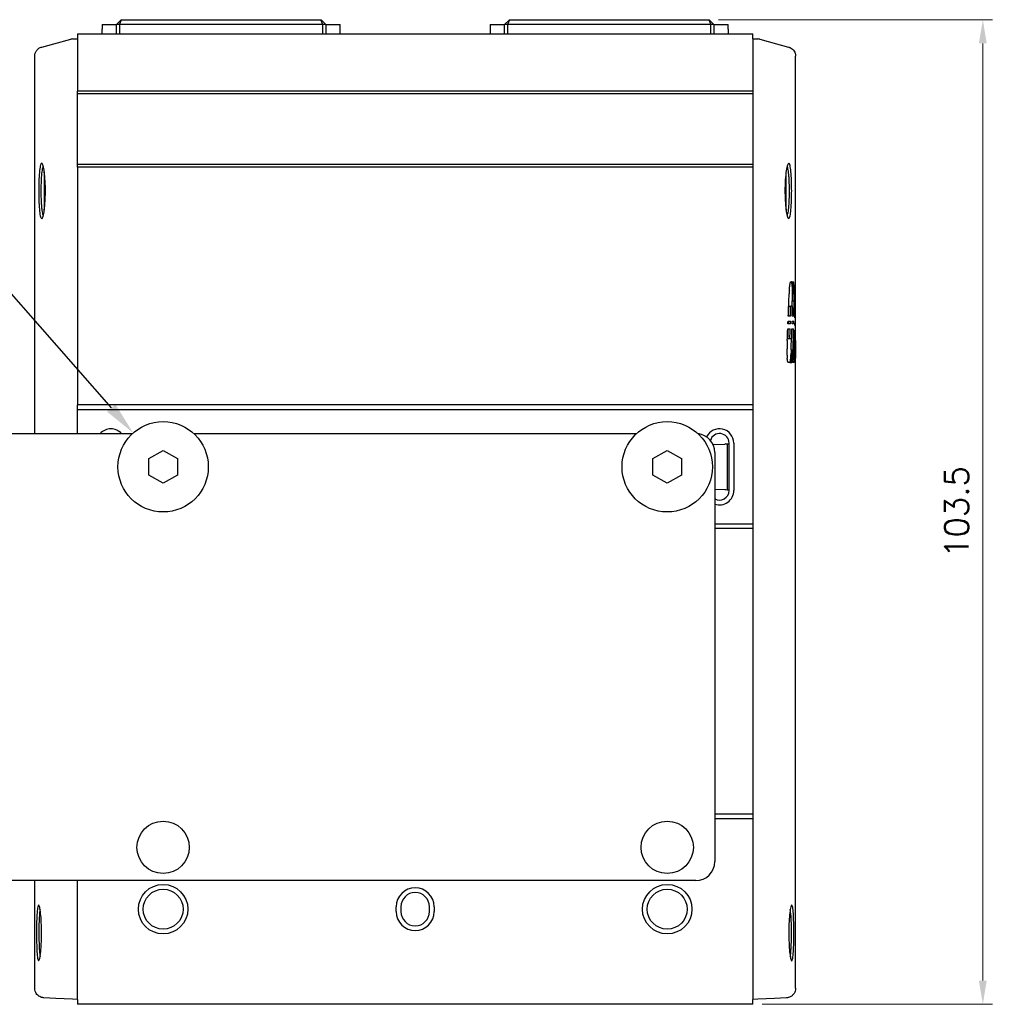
# Model space of a CAD drawing. Header units: millimetres. Extents: x 0 to 7391, y -1386 to 1500.
# Tile 120 of 127: x 7180 to 7282, y 709 to 813. Entities that reach past the tile are written whole.
import ezdxf

# ---------------------------------------------------------------- set-up
doc = ezdxf.new("R2010")
doc.units = ezdxf.units.MM
doc.header["$LTSCALE"] = 0.5
doc.layers.add('AM_5', color=3, linetype='Continuous', lineweight=25)
doc.layers.add('可見 (ISO)', color=7, linetype='Continuous', lineweight=25)
doc.styles.get("Standard").update_dxf_attribs({"font": 'arial.ttf'})
doc.styles.add('尺寸標註', font='romans.shx', dxfattribs={"bigfont": 'CHINESET.SHX'})
doc.dimstyles.new('CNS1$0', dxfattribs={"dimtxt": 2.5, "dimasz": 2.5, "dimexe": 1, "dimexo": 1, "dimgap": 1.5, "dimtad": 1, "dimtoh": 1, "dimdec": 1, "dimdsep": 46, "dimtxsty": '尺寸標註', "dimcen": 0, "dimclrd": 2, "dimclre": 2, "dimclrt": 1, "dimadec": 0, "dimazin": 2, "dimtp": 0.1, "dimtm": 0.1, "dimtfac": 0.71, "dimtdec": 1, "dimtmove": 0, "dimatfit": 0, "dimfxl": 0, "dimlwd": 13, "dimlwe": 13, "dimarcsym": 0})

# ---------------------------------------------------------------- blocks, each defined once
blk = doc.blocks.new('*D974')
at = {"layer": 'AM_5', "color": 2, "linetype": 'ByBlock', "lineweight": 13}
for p, q in [((7253.21, 812.55), (7282, 812.55)), ((7281, 810.05), (7281, 711.55)), ((7257.81, 709.05), (7282, 709.05))]:
    blk.add_line(p, q, dxfattribs=at)
at = {"layer": 'AM_5', "color": 2}
for points in [[(7280.58, 810.05), (7281.41, 810.05), (7281, 812.55)], [(7280.58, 711.55), (7281.41, 711.55), (7281, 709.05)]]:
    blk.add_solid(points, dxfattribs=at)
at = {"layer": 'Defpoints', "color": 0}
for p in [(7252.21, 812.55), (7256.81, 709.05), (7281, 709.05)]:
    blk.add_point(p, dxfattribs=at)
at = {"layer": 'AM_5', "color": 1, "insert": (7278.25, 760.8), "char_height": 2.5, "attachment_point": 5, "rotation": 90, "style": '尺寸標註'}
blk.add_mtext('103.5', dxfattribs=at)
blk = doc.blocks.new('*S932')
at = {"layer": 'AM_5'}
for p, q in [((1144.05, -407.51), (1198.57, -407.51)), ((1198.57, -407.51), (1209.84, -420.33))]:
    blk.add_line(p, q, dxfattribs=at)
at = {"layer": 'AM_5', "linetype": 'Continuous'}
blk.add_trace([(1209.4, -420.72), (1210.28, -419.95), (1212.15, -422.96)], dxfattribs=at)
at = {"layer": 'AM_5', "color": 2, "insert": (1195.07, -405.76), "char_height": 3.5, "attachment_point": 9}
blk.add_mtext('{\\fPMingLiU|b0|i0|c136|p18;半圓頭螺絲 \\Fromans|c0;2-M\\Fromans|c136;5\\Fromans|c0;x\\Fromans|c136;8\\Fromans|c0;L}', dxfattribs=at)

msp = doc.modelspace()

# ---------------------------------------------------------------- linework, layer by layer
at = {"layer": '可見 (ISO)'}
for p, q in [((7189.914, 812.05), (7190.414, 812.55)), ((7190.214, 812.05), (7190.421, 812.55)), ((7190.414, 812.55), (7190.421, 812.55)), ((7190.421, 812.55), (7211.407, 812.55)), ((7211.407, 812.55), (7211.414, 812.55)), ((7211.614, 812.05), (7211.407, 812.55)), ((7211.414, 812.55), (7211.914, 812.05)), ((7231.215, 812.55), (7230.715, 812.05)), ((7231.222, 812.55), (7231.015, 812.05)), ((7231.215, 812.55), (7231.222, 812.55)), ((7231.222, 812.55), (7252.208, 812.55)), ((7252.208, 812.55), (7252.215, 812.55)), ((7252.208, 812.55), (7252.415, 812.05)), ((7252.715, 812.05), (7252.215, 812.55)), ((7188.414, 812.05), (7189.914, 812.05)), ((7188.414, 812.05), (7188.414, 811.55)), ((7188.414, 811.05), (7188.414, 811.55)), ((7189.914, 811.05), (7189.914, 812.05)), ((7190.214, 812.05), (7189.914, 812.05)), ((7211.614, 812.05), (7190.214, 812.05)), ((7190.214, 812.05), (7190.214, 811.05)), ((7211.614, 811.05), (7211.614, 812.05)), ((7211.914, 812.05), (7211.614, 812.05)), ((7211.914, 812.05), (7211.914, 811.05)), ((7211.914, 812.05), (7213.414, 812.05)), ((7213.414, 811.55), (7213.414, 812.05)), ((7213.414, 811.05), (7213.414, 811.55)), ((7229.215, 812.05), (7230.715, 812.05)), ((7229.215, 812.05), (7229.215, 811.55)), ((7229.215, 811.55), (7229.215, 811.05)), ((7230.715, 811.05), (7230.715, 812.05)), ((7231.015, 812.05), (7230.715, 812.05)), ((7252.415, 812.05), (7231.015, 812.05)), ((7231.015, 812.05), (7231.015, 811.05)), ((7252.415, 811.05), (7252.415, 812.05)), ((7252.715, 812.05), (7252.415, 812.05)), ((7252.715, 812.05), (7252.715, 811.05)), ((7252.715, 812.05), (7254.215, 812.05)), ((7254.215, 811.55), (7254.215, 812.05)), ((7254.215, 811.55), (7254.215, 811.05)), ((7183.317, 810.014), (7185.092, 810.49)), ((7185.298, 810.523), (7185.815, 810.55)), ((7185.815, 811.05), (7185.815, 810.55)), ((7185.815, 811.05), (7256.815, 811.05)), ((7185.815, 810.55), (7185.815, 805.05)), ((7256.815, 810.55), (7256.815, 811.05)), ((7256.815, 810.55), (7256.815, 805.05)), ((7256.815, 810.55), (7257.331, 810.523)), ((7257.538, 810.49), (7259.313, 810.014)), ((7182.056, 809.677), (7183.317, 810.014)), ((7259.313, 810.014), (7260.574, 809.677)), ((7181.315, 769.05), (7181.315, 808.711)), ((7261.315, 779.738), (7261.315, 808.711)), ((7185.815, 804.75), (7185.815, 805.05)), ((7256.815, 805.05), (7185.815, 805.05)), ((7185.815, 797.35), (7185.815, 804.75)), ((7256.815, 804.75), (7185.815, 804.75)), ((7256.815, 805.05), (7256.815, 804.75)), ((7256.815, 804.75), (7256.815, 797.35)), ((7185.815, 797.05), (7185.815, 797.35)), ((7185.815, 797.35), (7256.815, 797.35)), ((7185.815, 797.05), (7185.815, 772.05)), ((7256.815, 797.05), (7185.815, 797.05)), ((7256.815, 797.35), (7256.815, 797.05)), ((7256.815, 797.05), (7256.815, 772.05)), ((7182.315, 796.568), (7182.315, 792.531)), ((7260.315, 792.531), (7260.315, 796.568)), ((7260.798, 784.999), (7261.095, 784.999)), ((7260.899, 784.997), (7261.1, 784.997)), ((7260.904, 784.989), (7261.105, 784.989)), ((7260.909, 784.976), (7261.11, 784.976)), ((7260.914, 784.958), (7261.114, 784.958)), ((7260.919, 784.934), (7261.119, 784.934)), ((7260.923, 784.904), (7261.124, 784.904)), ((7260.928, 784.869), (7261.128, 784.869)), ((7260.932, 784.829), (7261.132, 784.829)), ((7260.936, 784.786), (7261.136, 784.786)), ((7260.939, 784.738), (7261.14, 784.738)), ((7260.942, 784.687), (7261.143, 784.687)), ((7260.946, 784.633), (7261.146, 784.633)), ((7260.948, 784.574), (7261.149, 784.574)), ((7261.285, 784.936), (7261.314, 784.936)), ((7260.64, 783.824), (7260.636, 783.749)), ((7260.644, 783.9), (7260.64, 783.824)), ((7260.648, 783.974), (7260.644, 783.9)), ((7260.653, 784.048), (7260.648, 783.974)), ((7260.658, 784.12), (7260.653, 784.048)), ((7260.951, 784.511), (7261.151, 784.511)), ((7260.951, 784.511), (7260.953, 784.444)), ((7260.953, 784.444), (7261.154, 784.444)), ((7260.953, 784.444), (7260.955, 784.375)), ((7260.955, 784.375), (7261.156, 784.375)), ((7260.955, 784.375), (7260.957, 784.302)), ((7260.957, 784.302), (7261.157, 784.302)), ((7260.957, 784.302), (7260.958, 784.228)), ((7260.958, 784.228), (7261.159, 784.228)), ((7260.958, 784.228), (7260.96, 784.152)), ((7260.96, 783.519), (7260.959, 783.487)), ((7260.96, 784.152), (7261.16, 784.152)), ((7260.96, 784.152), (7260.96, 784.076)), ((7260.96, 784.076), (7261.161, 784.076)), ((7260.96, 784.076), (7260.961, 784)), ((7260.961, 783.742), (7260.96, 783.71)), ((7260.96, 783.71), (7260.96, 783.678)), ((7260.96, 783.678), (7260.96, 783.647)), ((7260.96, 783.647), (7260.96, 783.615)), ((7260.96, 783.615), (7260.96, 783.583)), ((7260.96, 783.583), (7260.96, 783.551)), ((7260.96, 783.551), (7260.96, 783.519)), ((7260.961, 784), (7261.161, 784)), ((7260.961, 784), (7260.961, 783.925)), ((7260.961, 783.925), (7261.161, 783.925)), ((7260.961, 783.925), (7260.961, 783.85)), ((7260.961, 783.85), (7261.161, 783.85)), ((7260.961, 783.85), (7260.961, 783.774)), ((7260.961, 783.774), (7261.161, 783.774)), ((7260.961, 783.774), (7260.961, 783.742)), ((7261.154, 784.444), (7261.151, 784.511)), ((7261.156, 784.375), (7261.154, 784.444)), ((7261.157, 784.302), (7261.156, 784.375)), ((7261.159, 784.228), (7261.157, 784.302)), ((7261.16, 784.152), (7261.159, 784.228)), ((7261.161, 784.076), (7261.16, 784.152)), ((7261.16, 783.647), (7261.161, 783.678)), ((7261.16, 783.615), (7261.16, 783.647)), ((7261.16, 783.583), (7261.16, 783.615)), ((7261.16, 783.551), (7261.16, 783.583)), ((7261.16, 783.519), (7261.16, 783.551)), ((7261.16, 783.487), (7261.16, 783.519)), ((7261.161, 784), (7261.161, 784.076)), ((7261.161, 783.925), (7261.161, 784)), ((7261.161, 783.85), (7261.161, 783.925)), ((7261.161, 783.774), (7261.161, 783.85)), ((7261.161, 783.742), (7261.161, 783.774)), ((7261.161, 783.71), (7261.161, 783.742)), ((7261.161, 783.678), (7261.161, 783.71)), ((7260.957, 783.101), (7260.956, 783.069)), ((7260.956, 783.069), (7260.956, 783.036)), ((7260.956, 783.036), (7260.956, 783.004)), ((7260.956, 783.004), (7261.156, 783.004)), ((7260.958, 783.23), (7260.957, 783.198)), ((7260.957, 783.198), (7260.957, 783.165)), ((7260.957, 783.165), (7260.957, 783.133)), ((7260.957, 783.133), (7260.957, 783.101)), ((7260.959, 783.359), (7260.958, 783.326)), ((7260.958, 783.326), (7260.958, 783.294)), ((7260.958, 783.294), (7260.958, 783.262)), ((7260.958, 783.262), (7260.958, 783.23)), ((7260.959, 783.487), (7260.959, 783.455)), ((7260.959, 783.455), (7260.959, 783.423)), ((7260.959, 783.423), (7260.959, 783.391)), ((7260.959, 783.391), (7260.959, 783.359)), ((7261.156, 783.036), (7261.157, 783.069)), ((7261.156, 783.004), (7261.156, 783.036)), ((7261.157, 783.165), (7261.158, 783.198)), ((7261.157, 783.133), (7261.157, 783.165)), ((7261.157, 783.101), (7261.157, 783.133)), ((7261.157, 783.069), (7261.157, 783.101)), ((7261.158, 783.294), (7261.159, 783.326)), ((7261.158, 783.262), (7261.158, 783.294)), ((7261.158, 783.23), (7261.158, 783.262)), ((7261.158, 783.198), (7261.158, 783.23)), ((7261.159, 783.455), (7261.16, 783.487)), ((7261.159, 783.423), (7261.159, 783.455)), ((7261.159, 783.391), (7261.159, 783.423)), ((7261.159, 783.359), (7261.159, 783.391)), ((7261.159, 783.326), (7261.159, 783.359)), ((7260.625, 782.422), (7260.826, 782.422)), ((7260.995, 782.422), (7260.826, 782.422)), ((7260.761, 780.581), (7260.507, 780.581)), ((7260.518, 780.846), (7260.77, 780.846)), ((7260.791, 781.383), (7260.544, 781.383)), ((7261.109, 780.581), (7260.945, 780.581)), ((7260.953, 780.846), (7261.114, 780.846)), ((7261.125, 781.383), (7260.967, 781.383)), ((7261.304, 780.419), (7261.221, 780.419)), ((7261.231, 780.684), (7261.303, 780.684)), ((7261.302, 781.221), (7261.249, 781.221)), ((7260.486, 780.07), (7260.747, 780.07)), ((7260.931, 780.07), (7261.1, 780.07)), ((7261.203, 779.908), (7261.305, 779.908)), ((7260.418, 778.347), (7260.417, 778.305)), ((7260.42, 778.39), (7260.418, 778.347)), ((7260.421, 778.432), (7260.42, 778.39)), ((7260.422, 778.475), (7260.421, 778.432)), ((7260.423, 778.517), (7260.422, 778.475)), ((7260.424, 778.56), (7260.423, 778.517)), ((7260.426, 778.603), (7260.424, 778.56)), ((7260.427, 778.645), (7260.426, 778.603)), ((7260.428, 778.688), (7260.427, 778.645)), ((7260.43, 778.73), (7260.428, 778.688)), ((7260.431, 778.773), (7260.43, 778.73)), ((7260.433, 778.815), (7260.431, 778.773)), ((7260.509, 779.022), (7260.71, 779.022)), ((7260.71, 779.022), (7260.901, 779.022)), ((7261.16, 778.908), (7261.259, 778.908)), ((7261.314, 778.815), (7261.314, 778.773)), ((7261.314, 778.773), (7261.314, 778.73)), ((7261.314, 778.73), (7261.314, 778.688)), ((7261.314, 778.688), (7261.314, 778.645)), ((7261.314, 778.645), (7261.314, 778.603)), ((7261.314, 778.603), (7261.314, 778.56)), ((7261.314, 778.56), (7261.314, 778.517)), ((7261.314, 778.517), (7261.314, 778.475)), ((7261.314, 778.475), (7261.314, 778.432)), ((7261.314, 778.432), (7261.314, 778.39)), ((7261.314, 778.39), (7261.314, 778.347)), ((7261.314, 778.347), (7261.314, 778.305)), ((7260.406, 777.722), (7260.405, 777.647)), ((7260.405, 777.647), (7260.405, 777.572)), ((7260.405, 777.572), (7260.406, 777.496)), ((7260.407, 777.798), (7260.406, 777.722)), ((7260.406, 777.496), (7260.407, 777.419)), ((7260.408, 777.84), (7260.407, 777.798)), ((7260.407, 777.419), (7260.409, 777.342)), ((7260.409, 777.882), (7260.408, 777.84)), ((7260.41, 777.966), (7260.409, 777.924)), ((7260.409, 777.924), (7260.409, 777.882)), ((7260.409, 777.342), (7260.412, 777.267)), ((7260.411, 778.008), (7260.41, 777.966)), ((7260.412, 778.051), (7260.411, 778.008)), ((7260.413, 778.093), (7260.412, 778.051)), ((7260.414, 778.178), (7260.413, 778.135)), ((7260.413, 778.135), (7260.413, 778.093)), ((7260.415, 778.22), (7260.414, 778.178)), ((7260.416, 778.262), (7260.415, 778.22)), ((7260.417, 778.305), (7260.416, 778.262)), ((7260.831, 777.348), (7261.032, 777.348)), ((7260.835, 777.425), (7261.036, 777.425)), ((7260.842, 777.587), (7260.839, 777.505)), ((7260.839, 777.505), (7261.039, 777.505)), ((7260.845, 777.67), (7260.842, 777.587)), ((7260.842, 777.587), (7261.043, 777.587)), ((7260.848, 777.754), (7260.845, 777.67)), ((7260.845, 777.67), (7261.045, 777.67)), ((7260.85, 777.838), (7260.848, 777.754)), ((7260.848, 777.754), (7261.048, 777.754)), ((7260.85, 777.838), (7261.05, 777.838)), ((7261.039, 777.505), (7261.043, 777.587)), ((7261.043, 777.587), (7261.045, 777.67)), ((7261.045, 777.67), (7261.048, 777.754)), ((7261.048, 777.754), (7261.05, 777.838)), ((7261.314, 778.305), (7261.314, 778.262)), ((7261.314, 778.262), (7261.314, 778.22)), ((7261.314, 778.22), (7261.314, 778.178)), ((7261.314, 778.178), (7261.314, 778.135)), ((7261.314, 778.135), (7261.314, 778.093)), ((7261.314, 778.093), (7261.314, 778.051)), ((7261.314, 778.051), (7261.314, 778.008)), ((7261.314, 778.008), (7261.314, 777.966)), ((7261.314, 777.966), (7261.314, 777.924)), ((7261.314, 777.924), (7261.314, 777.882)), ((7261.314, 777.882), (7261.314, 777.84)), ((7261.314, 777.84), (7261.314, 777.798)), ((7261.314, 777.798), (7261.314, 777.722)), ((7261.314, 777.722), (7261.314, 777.647)), ((7261.314, 777.647), (7261.314, 777.572)), ((7261.314, 777.572), (7261.314, 777.496)), ((7261.314, 777.496), (7261.314, 777.419)), ((7261.314, 777.419), (7261.314, 777.343)), ((7261.314, 777.343), (7261.314, 777.267)), ((7260.412, 777.267), (7260.416, 777.193)), ((7260.416, 777.193), (7260.42, 777.121)), ((7260.42, 777.121), (7260.425, 777.052)), ((7260.425, 777.052), (7260.431, 776.987)), ((7260.918, 776.517), (7260.54, 776.517)), ((7260.726, 776.531), (7260.927, 776.531)), ((7260.734, 776.549), (7260.935, 776.549)), ((7260.742, 776.572), (7260.942, 776.572)), ((7260.749, 776.598), (7260.95, 776.598)), ((7260.757, 776.629), (7260.957, 776.629)), ((7260.764, 776.663), (7260.965, 776.663)), ((7260.771, 776.7), (7260.971, 776.7)), ((7260.777, 776.74), (7260.978, 776.74)), ((7260.784, 776.784), (7260.984, 776.784)), ((7260.79, 776.832), (7260.991, 776.832)), ((7260.796, 776.885), (7260.997, 776.885)), ((7260.802, 776.941), (7261.002, 776.941)), ((7260.807, 777), (7261.008, 777)), ((7260.813, 777.063), (7261.013, 777.063)), ((7260.818, 777.13), (7261.018, 777.13)), ((7260.823, 777.2), (7261.023, 777.2)), ((7260.827, 777.272), (7261.028, 777.272)), ((7261.178, 776.517), (7261.031, 776.517)), ((7261.312, 776.517), (7261.27, 776.517)), ((7261.314, 777.267), (7261.314, 777.193)), ((7261.314, 777.193), (7261.314, 777.121)), ((7261.314, 777.121), (7261.314, 777.053)), ((7261.314, 777.053), (7261.314, 776.987)), ((7261.315, 710.735), (7261.315, 776.688)), ((7185.815, 771.55), (7185.815, 772.05)), ((7256.815, 772.05), (7185.815, 772.05)), ((7185.815, 769.05), (7185.815, 771.55)), ((7256.815, 771.55), (7185.815, 771.55)), ((7256.815, 772.05), (7256.815, 771.55)), ((7256.815, 771.55), (7256.815, 759.55)), ((7174.815, 769.05), (7191.603, 769.05)), ((7198.026, 769.05), (7244.603, 769.05)), ((7254.315, 763.05), (7254.315, 768.05)), ((7254.815, 768.05), (7254.815, 763.05)), ((7193.315, 766.416), (7194.815, 767.282)), ((7194.815, 767.282), (7196.315, 766.416)), ((7246.315, 766.416), (7247.815, 767.282)), ((7247.815, 767.282), (7249.315, 766.416)), ((7252.686, 767.906), (7252.623, 767.903)), ((7252.686, 767.906), (7253.859, 767.947)), ((7252.815, 767.05), (7252.815, 724.05)), ((7253.988, 767.951), (7253.859, 767.947)), ((7253.988, 767.951), (7254.115, 767.956)), ((7254.115, 767.956), (7254.315, 767.963)), ((7254.115, 767.956), (7254.115, 763.144)), ((7193.315, 764.684), (7193.315, 766.416)), ((7196.315, 766.416), (7196.315, 764.684)), ((7246.315, 764.684), (7246.315, 766.416)), ((7249.315, 766.416), (7249.315, 764.684)), ((7194.815, 763.818), (7193.315, 764.684)), ((7196.315, 764.684), (7194.815, 763.818)), ((7247.815, 763.818), (7246.315, 764.684)), ((7249.315, 764.684), (7247.815, 763.818)), ((7252.815, 763.189), (7253.859, 763.153)), ((7253.859, 763.153), (7253.988, 763.149)), ((7253.988, 763.149), (7254.115, 763.144)), ((7254.115, 763.144), (7254.315, 763.137)), ((7252.815, 759.55), (7256.815, 759.55)), ((7256.815, 759.05), (7252.815, 759.05)), ((7256.815, 759.55), (7256.815, 759.05)), ((7256.815, 759.05), (7256.815, 729.05)), ((7256.815, 729.05), (7252.815, 729.05)), ((7256.815, 729.05), (7256.815, 728.55)), ((7256.815, 728.55), (7252.815, 728.55)), ((7256.815, 728.55), (7256.815, 709.55)), ((7250.815, 722.05), (7174.815, 722.05)), ((7181.315, 710.735), (7181.315, 722.05)), ((7185.815, 709.55), (7185.815, 722.05)), ((7219.315, 718.8), (7219.315, 719.3)), ((7219.815, 719.3), (7219.815, 718.8)), ((7222.815, 718.8), (7222.815, 719.3)), ((7223.315, 719.3), (7223.315, 718.8)), ((7183.523, 709.67), (7182.262, 709.736)), ((7185.298, 709.577), (7183.523, 709.67)), ((7185.815, 709.55), (7185.298, 709.577)), ((7185.815, 709.55), (7185.815, 709.05)), ((7256.815, 709.05), (7185.815, 709.05)), ((7257.331, 709.577), (7256.815, 709.55)), ((7256.815, 709.05), (7256.815, 709.55)), ((7259.106, 709.67), (7257.331, 709.577)), ((7260.367, 709.736), (7259.106, 709.67))]:
    msp.add_line(p, q, dxfattribs=at)
for centre, radius in [((7194.815, 765.55), 4.75), ((7247.815, 765.55), 4.75), ((7194.815, 725.55), 2.75), ((7247.815, 725.55), 2.75), ((7194.815, 719.05), 2.6), ((7247.815, 719.05), 2.6), ((7194.815, 719.05), 2.1), ((7247.815, 719.05), 2.1)]:
    msp.add_circle(centre, radius, dxfattribs=at)
for centre, radius, start, end in [((7185.35, 809.524), 1, 93, 105), ((7257.279, 809.524), 1, 75, 87), ((7189.315, 768.05), 1.5, 41.81031, 138.18969), ((7250.815, 767.05), 2, 0, 83.53755), ((7253.315, 768.05), 1.5, 0, 154.71408), ((7253.315, 768.05), 1, 0, 163.91271), ((7253.315, 763.05), 1.5, 250.52878, 0), ((7253.315, 763.05), 1, 240, 0), ((7250.815, 724.05), 2, 270, 0), ((7221.315, 719.3), 2, 0, 180), ((7221.315, 719.3), 1.5, 0, 180), ((7221.315, 718.8), 2, 180, 0), ((7221.315, 718.8), 1.5, 180, 0)]:
    msp.add_arc(centre, radius, start, end, dxfattribs=at)
for centre, major_axis, ratio, start_param, end_param in [((7161.315, 794.249), (100, 0), 0.8759416, 6.1718032, 6.1724517), ((7161.315, 793.448), (100, 0), 0.8034697, 6.1724517, 6.1731214), ((7161.315, 792.716), (100, 0), 0.7367676, 6.1731214, 6.1738096), ((7161.315, 792.037), (100, 0), 0.6746296, 6.1738096, 6.1745137), ((7161.315, 791.402), (100, 0), 0.616038, 6.1745137, 6.175231), ((7161.315, 790.8), (100, 0), 0.5601598, 6.175231, 6.1759587), ((7161.315, 790.223), (100, 0), 0.5062657, 6.1759587, 6.1766941), ((7161.315, 789.667), (100, 0), 0.4539127, 6.1766941, 6.1774374), ((7161.315, 789.146), (100, 0), 0.4045495, 6.1774374, 6.1782017), ((7161.315, 788.649), (100, 0), 0.3571849, 6.1782017, 6.1789871), ((7161.315, 788.169), (100, 0), 0.3109941, 6.1789871, 6.1797912), ((7161.315, 787.699), (100, 0), 0.2654822, 6.1797912, 6.1806115), ((7161.315, 787.236), (100, 0), 0.2202013, 6.1806115, 6.1814454), ((7161.315, 784.8), (-99.8, 0), 0.030003, 3.2073211, 3.2080737), ((7161.315, 784.338), (-99.8, 0), 0.1004939, 3.2065577, 3.2073211), ((7161.315, 783.88), (-99.8, 0), 0.1711298, 3.2057908, 3.2065577), ((7161.315, 783.414), (-99.8, 0), 0.2439685, 3.205028, 3.2057908), ((7161.315, 782.925), (-99.8, 0), 0.3212097, 3.2042766, 3.205028), ((7161.315, 782.4), (-99.8, 0), 0.4052291, 3.203544, 3.2042766), ((7161.315, 781.848), (-99.8, 0), 0.4946223, 3.2028365, 3.203544), ((7161.315, 781.282), (-99.8, 0), 0.5872111, 3.2021592, 3.2028365), ((7161.315, 780.689), (-99.8, 0), 0.6853555, 3.2015171, 3.2021592), ((7161.315, 780.049), (-99.8, 0), 0.7925347, 3.2009154, 3.2015171), ((7161.315, 779.332), (-99.8, 0), 0.9136025, 3.200359, 3.2009154), ((7161.315, 778.505), (0, -105.259), 0.9481374, 1.6290452, 1.6295626), ((7161.315, 777.572), (0, -121.288), 0.8228344, 1.6285581, 1.6290452), ((7161.315, 776.489), (0, -140.046), 0.7126234, 1.6281068, 1.6285581), ((7161.315, 784.8), (100, 0), 0.030003, 0.0655968, 0.0663479), ((7161.315, 784.338), (100, 0), 0.1004939, 0.0648349, 0.0655968), ((7161.315, 783.88), (100, 0), 0.1711298, 0.0640696, 0.0648349), ((7161.315, 783.414), (100, 0), 0.2439685, 0.0633083, 0.0640696), ((7161.315, 782.925), (100, 0), 0.3212097, 0.0625584, 0.0633083), ((7161.315, 782.4), (100, 0), 0.4052291, 0.0618272, 0.0625584), ((7161.315, 781.848), (100, 0), 0.4946223, 0.0611212, 0.0618272), ((7161.315, 781.282), (100, 0), 0.5872111, 0.0604452, 0.0611212), ((7161.315, 780.689), (100, 0), 0.6853555, 0.0598045, 0.0604452), ((7161.315, 780.049), (100, 0), 0.7925347, 0.0592039, 0.0598045), ((7161.315, 779.332), (100, 0), 0.9136025, 0.0586486, 0.0592039), ((7161.315, 778.505), (0, -105.47), 0.9481374, 1.6289285, 1.629445), ((7161.315, 777.572), (0, -121.531), 0.8228344, 1.6284424, 1.6289285), ((7161.315, 776.489), (0, -140.327), 0.7126234, 1.6279921, 1.6284424), ((6196.439, 792.471), (1064.876, 0), 0.9519505, 6.2720871, 6.2757517), ((6195.264, 786.239), (1066.051, 0), 0.9519505, 6.2782405, 6.2819009), ((6215.944, 819.415), (1045.363, 0), 0.9519505, 6.2449585, 6.2473368), ((7161.315, 801.234), (0, 149.539), 0.6687199, 4.5976906, 4.5981676), ((7161.315, 799.77), (0, 136.692), 0.7315694, 4.5981676, 4.5986761), ((7161.315, 798.449), (0, 125.048), 0.799691, 4.5986761, 4.5992154), ((7161.315, 797.242), (0, 114.362), 0.8744187, 4.5992154, 4.5997845), ((7161.315, 796.132), (0, 104.479), 0.9571316, 4.5997845, 4.6003824), ((7161.315, 795.136), (100, 0), 0.9557467, 6.1711787, 6.1718032), ((6202.076, 800.452), (1059.038, 0), 0.9519506, 6.2653005, 6.2658779), ((6200.134, 800.452), (1061.181, 0), 0.9519506, 6.2643081, 6.2659126), ((6228.555, 812.574), (1032.556, 0), 0.9511431, 6.2514214, 6.2524795), ((6226.629, 812.575), (1034.683, 0), 0.9511431, 6.2514855, 6.2525415), ((6221.754, 806.889), (1039.559, 0), 0.9511431, 6.2573877, 6.2584384), ((7161.315, 819.655), (0, 308.062), 0.3246097, 4.5852085, 4.5860765), ((7161.315, 812.954), (0, 307.446), 0.3246097, 4.6068979, 4.6077655), ((7161.315, 812.954), (0, 308.062), 0.3246097, 4.6071096, 4.6079755), ((7161.315, 807.04), (0, 308.062), 0.3246097, 4.6263942, 4.6272585), ((7161.315, 800.339), (0, 308.062), 0.3246097, 4.6482091, 4.6490719), ((7161.355, 785.662), (0.005, 121.403), 0.8233715, 4.66922, 4.671407), ((7161.315, 773.306), (0, -485.709), 0.2058846, 1.5854411, 1.5859873), ((6219.688, 819.386), (1041.617, 0), 0.9519506, 6.2422578, 6.2435246), ((6213.965, 812.797), (1047.145, 0), 0.9519505, 6.2492968, 6.250349), ((6211.999, 812.798), (1049.311, 0), 0.9519505, 6.2493653, 6.2504154), ((6206.624, 807.084), (1054.689, 0), 0.9519505, 6.255232, 6.2562766), ((7016.002, 785.61), (245.313, 0), 0.7705411, 6.2350647, 6.2530172), ((6202.015, 800.333), (1059.299, 0), 0.9519505, 6.2608761, 6.2630904), ((4300.2, 772.578), (2961.115, 0), 0.9829723, 0.0013534, 0.0025184), ((6195.107, 779.738), (1066.208, 0), 0.9519505, 6.282276, 6.2831853), ((6203.962, 800.332), (1057.152, 0), 0.9519505, 6.2608312, 6.262008), ((6998.244, 783.188), (263.071, 0), 0.7877367, 6.2509912, 6.2625341), ((2863.606, 756.943), (4397.709, 0), 0.988582, 0.0045025, 0.0050525), ((7161.315, 787.572), (0, 135.739), 0.735236, 4.6364356, 4.6369929), ((7161.315, 788.654), (0, 150.103), 0.6648789, 4.6369929, 4.6375128), ((7161.315, 789.868), (0, 166.337), 0.5999879, 4.6375128, 4.6379942), ((7161.315, 787.572), (0, 136.011), 0.735236, 4.6365878, 4.637144), ((7161.315, 788.654), (0, 150.403), 0.6648789, 4.637144, 4.6376629), ((7161.315, 789.868), (0, 166.67), 0.5999879, 4.6376629, 4.6381433), ((7161.315, 759.027), (0, -135.367), 0.7387328, 1.7034034, 1.7038615), ((7161.315, 761.436), (0, -117.153), 0.853584, 1.7029123, 1.7034034), ((7161.315, 763.508), (0, -101.419), 0.9860113, 1.7023803, 1.7029123), ((7161.315, 765.253), (-100, 0), 0.8811877, 3.2725975, 3.2731766), ((7161.315, 766.773), (-100, 0), 0.764877, 3.2719761, 3.2725975), ((7161.315, 768.142), (-100, 0), 0.6595766, 3.2713173, 3.2719761), ((7161.315, 769.414), (-100, 0), 0.5612569, 3.270626, 3.2713173), ((7161.315, 770.623), (-100, 0), 0.4672574, 3.2699068, 3.270626), ((7161.315, 771.743), (-100, 0), 0.379752, 3.2691662, 3.2699068), ((7161.315, 772.758), (-100, 0), 0.3000014, 3.2684114, 3.2691662), ((7161.315, 773.701), (-100, 0), 0.2253998, 3.2676499, 3.2684114), ((7161.315, 774.604), (-100, 0), 0.1536105, 3.2668893, 3.2676499), ((7161.315, 775.492), (-100, 0), 0.0825105, 3.2661369, 3.2668893), ((7161.512, 777.856), (99.603, 0.003), 0.1509641, 6.1938389, 6.194771), ((7160.898, 778.301), (100.217, -0.008), 0.1997984, 6.1950614, 6.195981), ((7161.808, 778.711), (99.307, 0.011), 0.2499206, 6.1955389, 6.1964498), ((7161.315, 779.146), (99.8, 0), 0.2986217, 6.1966925, 6.1975849), ((7161.315, 779.574), (99.8, 0), 0.348697, 6.1975849, 6.1984581), ((7161.315, 780.008), (99.8, 0), 0.4001674, 6.1984581, 6.1993088), ((7161.315, 780.456), (99.8, 0), 0.453743, 6.1993088, 6.2001337), ((7161.315, 780.924), (99.8, 0), 0.5102581, 6.2001337, 6.2009297), ((7161.315, 781.419), (99.8, 0), 0.570592, 6.2009297, 6.2017052), ((7161.315, 781.929), (99.8, 0), 0.6333543, 6.2017052, 6.2024698), ((7161.315, 782.456), (99.8, 0), 0.6988974, 6.2024698, 6.20322), ((7161.315, 783.009), (99.8, 0), 0.7682886, 6.20322, 6.2039525), ((7161.315, 783.598), (99.8, 0), 0.8427762, 6.2039525, 6.204664), ((7161.315, 784.233), (99.8, 0), 0.9239722, 6.204664, 6.2053511), ((7161.315, 784.931), (0, 101.18), 0.9863593, 4.6345547, 4.635214), ((7161.315, 785.709), (0, 111.273), 0.8968921, 4.635214, 4.635842), ((7161.315, 786.591), (0, 122.81), 0.8126402, 4.635842, 4.6364356), ((7162.161, 777.847), (-99.154, -0.012), 0.1514513, 3.052121, 3.0530543), ((7161.961, 778.282), (-99.353, -0.012), 0.2008538, 3.053137, 3.0540596), ((7162.408, 778.698), (-98.907, -0.025), 0.2506678, 3.0538226, 3.0547344), ((7161.315, 779.146), (-100, 0), 0.2986217, 3.0552732, 3.0561639), ((7161.315, 779.574), (-100, 0), 0.348697, 3.0561639, 3.0570353), ((7161.315, 780.008), (-100, 0), 0.4001674, 3.0570353, 3.0578842), ((7161.315, 780.456), (-100, 0), 0.453743, 3.0578842, 3.0587075), ((7161.315, 780.924), (-100, 0), 0.5102581, 3.0587075, 3.059502), ((7161.315, 781.419), (-100, 0), 0.570592, 3.059502, 3.0602759), ((7161.315, 781.929), (-100, 0), 0.6333543, 3.0602759, 3.0610389), ((7161.315, 782.456), (-100, 0), 0.6988974, 3.0610389, 3.0617876), ((7161.315, 783.009), (-100, 0), 0.7682886, 3.0617876, 3.0625187), ((7161.315, 783.598), (-100, 0), 0.8427762, 3.0625187, 3.0632287), ((7161.315, 784.233), (-100, 0), 0.9239722, 3.0632287, 3.0639144), ((7161.315, 784.931), (0, 101.383), 0.9863593, 4.6347107, 4.6353686), ((7161.315, 785.709), (0, 111.496), 0.8968921, 4.6353686, 4.6359954), ((7161.315, 786.591), (0, 123.056), 0.8126402, 4.6359954, 4.6365878), ((7161.315, 776.566), (0, -135.484), 0.7380927, 1.5734517, 1.5739053), ((7161.315, 776.614), (0, -117.267), 0.8527512, 1.5729654, 1.5734517), ((7161.315, 776.649), (0, -101.525), 0.9849801, 1.5724386, 1.5729654), ((7161.315, 776.67), (-100, 0), 0.8821045, 3.1426613, 3.1432349), ((7161.315, 776.683), (-100, 0), 0.765729, 3.1420455, 3.1426613), ((7161.315, 776.688), (-100, 0), 0.6603261, 3.1415927, 3.1420455)]:
    msp.add_ellipse(centre, major_axis=major_axis, ratio=ratio, start_param=start_param, end_param=end_param, dxfattribs=at)
for points, knots in [([(7181.315, 808.711), (7181.315, 808.819), (7181.333, 808.928), (7181.402, 809.133), (7181.454, 809.231), (7181.585, 809.403), (7181.666, 809.48), (7181.801, 809.57), (7181.849, 809.597), (7181.949, 809.643), (7182.002, 809.662), (7182.056, 809.677)], [0, 0, 0, 0, 0.03235616, 0.03235616, 0.06486691, 0.06486691, 0.09737208, 0.09737208, 0.11367126, 0.11367126, 0.13042936, 0.13042936, 0.13042936, 0.13042936]), ([(7260.574, 809.677), (7260.611, 809.666), (7260.649, 809.654), (7260.721, 809.625), (7260.756, 809.609), (7260.864, 809.551), (7260.933, 809.501), (7261.056, 809.387), (7261.111, 809.321), (7261.202, 809.18), (7261.239, 809.103), (7261.298, 808.923), (7261.315, 808.816), (7261.315, 808.711)], [0, 0, 0, 0, 0.01175083, 0.01175083, 0.02334063, 0.02334063, 0.04853344, 0.04853344, 0.07372625, 0.07372625, 0.09891906, 0.09891906, 0.13055173, 0.13055173, 0.13055173, 0.13055173]), ([(7181.731, 794.857), (7181.733, 795.083), (7181.738, 795.306), (7181.757, 795.878), (7181.775, 796.206), (7181.825, 796.773), (7181.857, 797.004), (7181.932, 797.336), (7181.974, 797.432), (7182.065, 797.473), (7182.114, 797.418), (7182.208, 797.165), (7182.253, 796.971), (7182.332, 796.471), (7182.365, 796.172), (7182.414, 795.505), (7182.429, 795.141), (7182.433, 794.769), (7182.436, 794.555), (7182.435, 794.34), (7182.425, 793.913), (7182.417, 793.703), (7182.385, 793.15), (7182.355, 792.828), (7182.281, 792.277), (7182.237, 792.054), (7182.144, 791.741), (7182.096, 791.655), (7182.002, 791.633), (7181.958, 791.697), (7181.88, 791.967), (7181.846, 792.169), (7181.79, 792.686), (7181.769, 792.994), (7181.74, 793.678), (7181.731, 794.046), (7181.729, 794.567), (7181.73, 794.712), (7181.731, 794.857)], [-0.867687, -0.867687, -0.867687, -0.867687, -0.7991376, -0.7991376, -0.6854219, -0.6854219, -0.5705372, -0.5705372, -0.454665, -0.454665, -0.3387435, -0.3387435, -0.2242665, -0.2242665, -0.1120817, -0.1120817, 0, 0, 0, 0.0644686, 0.0644686, 0.1294402, 0.1294402, 0.2428392, 0.2428392, 0.3580836, 0.3580836, 0.473839, 0.473839, 0.5890656, 0.5890656, 0.7032833, 0.7032833, 0.8164882, 0.8164882, 0.9289515, 0.9289515, 0.972677, 0.972677, 0.972677, 0.972677]), ([(7182.208, 797.139), (7182.182, 797.102), (7182.158, 797.042), (7182.097, 796.82), (7182.065, 796.619), (7182.013, 796.121), (7181.993, 795.828), (7181.972, 795.289), (7181.966, 795.061), (7181.963, 794.828)], [2.32501212, 2.32501212, 2.32501212, 2.32501212, 2.38698284, 2.38698284, 2.49109334, 2.49109334, 2.59432565, 2.59432565, 2.66481325, 2.66481325, 2.66481325, 2.66481325]), ([(7260.197, 794.851), (7260.202, 795.152), (7260.214, 795.446), (7260.255, 796.073), (7260.288, 796.388), (7260.366, 796.917), (7260.411, 797.124), (7260.505, 797.399), (7260.553, 797.465), (7260.645, 797.447), (7260.687, 797.365), (7260.763, 797.062), (7260.795, 796.845), (7260.848, 796.305), (7260.867, 795.986), (7260.894, 795.285), (7260.9, 794.91), (7260.9, 794.531), (7260.9, 794.319), (7260.898, 794.108), (7260.889, 793.694), (7260.882, 793.493), (7260.858, 792.959), (7260.836, 792.652), (7260.779, 792.14), (7260.745, 791.942), (7260.665, 791.684), (7260.62, 791.627), (7260.526, 791.666), (7260.478, 791.76), (7260.386, 792.086), (7260.343, 792.312), (7260.271, 792.866), (7260.242, 793.186), (7260.203, 793.884), (7260.194, 794.256), (7260.195, 794.703), (7260.196, 794.777), (7260.197, 794.851)], [-0.8931262, -0.8931262, -0.8931262, -0.8931262, -0.801986, -0.801986, -0.6868647, -0.6868647, -0.570809, -0.570809, -0.455122, -0.455122, -0.3407191, -0.3407191, -0.2271409, -0.2271409, -0.1136647, -0.1136647, 0, 0, 0, 0.0636369, 0.0636369, 0.1277536, 0.1277536, 0.2420447, 0.2420447, 0.3574093, 0.3574093, 0.4735573, 0.4735573, 0.5894344, 0.5894344, 0.7035971, 0.7035971, 0.8156548, 0.8156548, 0.9278499, 0.9278499, 0.9501622, 0.9501622, 0.9501622, 0.9501622]), ([(7260.422, 791.96), (7260.451, 792.002), (7260.478, 792.075), (7260.503, 792.175), (7260.54, 792.323), (7260.571, 792.53), (7260.621, 793.037), (7260.64, 793.332), (7260.663, 793.972), (7260.669, 794.312), (7260.666, 794.994), (7260.658, 795.33), (7260.636, 795.796), (7260.627, 795.943), (7260.595, 796.361), (7260.568, 796.598), (7260.501, 796.957), (7260.463, 797.079), (7260.422, 797.139)], [1.59555113, 1.59555113, 1.59555113, 1.59555113, 1.66580366, 1.66580366, 1.66580366, 1.76892563, 1.76892563, 1.87130918, 1.87130918, 1.9735169, 1.9735169, 2.07615691, 2.07615691, 2.12720185, 2.12720185, 2.23041838, 2.23041838, 2.33082229, 2.33082229, 2.33082229, 2.33082229]), ([(7181.963, 794.828), (7181.962, 794.723), (7181.962, 794.617), (7181.962, 794.342), (7181.964, 794.174), (7181.971, 793.841), (7181.977, 793.677), (7181.99, 793.363), (7181.999, 793.214), (7182.019, 792.932), (7182.031, 792.8), (7182.071, 792.438), (7182.104, 792.247), (7182.163, 792.046), (7182.185, 791.993), (7182.208, 791.96)], [0.99887434, 0.99887434, 0.99887434, 0.99887434, 1.03078212, 1.03078212, 1.08138939, 1.08138939, 1.13285257, 1.13285257, 1.18373956, 1.18373956, 1.23524525, 1.23524525, 1.33847293, 1.33847293, 1.39408833, 1.39408833, 1.39408833, 1.39408833]), ([(7181.5, 716.86), (7181.502, 717.167), (7181.507, 717.468), (7181.525, 718.101), (7181.54, 718.416), (7181.579, 718.943), (7181.603, 719.149), (7181.661, 719.424), (7181.693, 719.489), (7181.763, 719.469), (7181.8, 719.384), (7181.872, 719.076), (7181.906, 718.856), (7181.965, 718.309), (7181.989, 717.988), (7182.023, 717.282), (7182.031, 716.905), (7182.031, 716.524), (7182.031, 716.31), (7182.027, 716.097), (7182.016, 715.68), (7182.007, 715.476), (7181.977, 714.938), (7181.95, 714.629), (7181.887, 714.115), (7181.851, 713.916), (7181.778, 713.659), (7181.742, 713.604), (7181.674, 713.644), (7181.643, 713.739), (7181.589, 714.066), (7181.567, 714.294), (7181.532, 714.854), (7181.519, 715.179), (7181.502, 715.889), (7181.499, 716.268), (7181.5, 716.718), (7181.5, 716.789), (7181.5, 716.86)], [-0.8988398, -0.8988398, -0.8988398, -0.8988398, -0.8056282, -0.8056282, -0.6903647, -0.6903647, -0.5745873, -0.5745873, -0.4586083, -0.4586083, -0.3431619, -0.3431619, -0.2284484, -0.2284484, -0.1142024, -0.1142024, 0, 0, 0, 0.0642778, 0.0642778, 0.1290086, 0.1290086, 0.2445299, 0.2445299, 0.3609285, 0.3609285, 0.4771321, 0.4771321, 0.5927047, 0.5927047, 0.7072213, 0.7072213, 0.8206649, 0.8206649, 0.9346964, 0.9346964, 0.956054, 0.956054, 0.956054, 0.956054]), ([(7260.601, 716.856), (7260.605, 717.161), (7260.614, 717.459), (7260.647, 718.092), (7260.673, 718.409), (7260.735, 718.938), (7260.771, 719.146), (7260.843, 719.422), (7260.88, 719.488), (7260.948, 719.47), (7260.98, 719.387), (7261.035, 719.083), (7261.058, 718.865), (7261.094, 718.32), (7261.108, 717.998), (7261.126, 717.29), (7261.13, 716.911), (7261.13, 716.528), (7261.13, 716.314), (7261.128, 716.101), (7261.123, 715.682), (7261.118, 715.478), (7261.102, 714.941), (7261.087, 714.632), (7261.046, 714.118), (7261.022, 713.919), (7260.963, 713.661), (7260.93, 713.604), (7260.859, 713.643), (7260.822, 713.737), (7260.751, 714.065), (7260.717, 714.293), (7260.66, 714.852), (7260.636, 715.176), (7260.605, 715.883), (7260.598, 716.259), (7260.599, 716.71), (7260.6, 716.783), (7260.601, 716.856)], [-0.8989683, -0.8989683, -0.8989683, -0.8989683, -0.8064955, -0.8064955, -0.690772, -0.690772, -0.5744626, -0.5744626, -0.4585644, -0.4585644, -0.3438368, -0.3438368, -0.2293839, -0.2293839, -0.1148488, -0.1148488, 0, 0, 0, 0.0643692, 0.0643692, 0.129241, 0.129241, 0.2443275, 0.2443275, 0.3600706, 0.3600706, 0.4763878, 0.4763878, 0.5925629, 0.5925629, 0.7074222, 0.7074222, 0.8205929, 0.8205929, 0.9340939, 0.9340939, 0.9561449, 0.9561449, 0.9561449, 0.9561449]), ([(7181.878, 719.015), (7181.86, 718.938), (7181.845, 718.837), (7181.808, 718.517), (7181.79, 718.266), (7181.763, 717.685), (7181.755, 717.361), (7181.75, 716.958), (7181.749, 716.894), (7181.749, 716.83)], [2.385571, 2.385571, 2.385571, 2.385571, 2.44934643, 2.44934643, 2.55261275, 2.55261275, 2.65616112, 2.65616112, 2.67552151, 2.67552151, 2.67552151, 2.67552151]), ([(7260.752, 714.085), (7260.768, 714.159), (7260.783, 714.254), (7260.82, 714.566), (7260.839, 714.817), (7260.866, 715.399), (7260.875, 715.725), (7260.883, 716.404), (7260.883, 716.75), (7260.874, 717.423), (7260.864, 717.743), (7260.843, 718.172), (7260.835, 718.305), (7260.817, 718.547), (7260.806, 718.655), (7260.783, 718.847), (7260.77, 718.929), (7260.755, 719.002), (7260.753, 719.009), (7260.752, 719.015)], [1.71531566, 1.71531566, 1.71531566, 1.71531566, 1.77644024, 1.77644024, 1.88041984, 1.88041984, 1.98471268, 1.98471268, 2.08753622, 2.08753622, 2.19090748, 2.19090748, 2.24259776, 2.24259776, 2.29385467, 2.29385467, 2.34586898, 2.34586898, 2.3511662, 2.3511662, 2.3511662, 2.3511662]), ([(7181.749, 716.83), (7181.748, 716.723), (7181.747, 716.615), (7181.748, 716.337), (7181.749, 716.168), (7181.756, 715.663), (7181.766, 715.342), (7181.787, 714.914), (7181.795, 714.781), (7181.824, 714.418), (7181.847, 714.227), (7181.876, 714.093), (7181.877, 714.089), (7181.878, 714.085)], [1.0027758, 1.0027758, 1.0027758, 1.0027758, 1.03517931, 1.03517931, 1.0862022, 1.0862022, 1.18998868, 1.18998868, 1.24181754, 1.24181754, 1.34555329, 1.34555329, 1.34876853, 1.34876853, 1.34876853, 1.34876853]), ([(7182.262, 709.736), (7182.224, 709.738), (7182.186, 709.742), (7182.112, 709.755), (7182.075, 709.763), (7181.97, 709.793), (7181.903, 709.821), (7181.766, 709.895), (7181.696, 709.944), (7181.573, 710.059), (7181.518, 710.124), (7181.428, 710.265), (7181.391, 710.342), (7181.332, 710.522), (7181.315, 710.629), (7181.315, 710.735)], [0, 0, 0, 0, 0.01141974, 0.01141974, 0.02269153, 0.02269153, 0.04424373, 0.04424373, 0.06943654, 0.06943654, 0.09462935, 0.09462935, 0.11982215, 0.11982215, 0.15145482, 0.15145482, 0.15145482, 0.15145482]), ([(7261.315, 710.735), (7261.315, 710.627), (7261.297, 710.518), (7261.228, 710.313), (7261.176, 710.214), (7261.044, 710.042), (7260.963, 709.966), (7260.784, 709.845), (7260.683, 709.798), (7260.544, 709.761), (7260.509, 709.753), (7260.439, 709.742), (7260.403, 709.738), (7260.367, 709.736)], [0, 0, 0, 0, 0.03234626, 0.03234626, 0.06485737, 0.06485737, 0.09736253, 0.09736253, 0.1298679, 0.1298679, 0.14050011, 0.14050011, 0.15125617, 0.15125617, 0.15125617, 0.15125617])]:
    msp.add_open_spline(points, degree=3, knots=knots, dxfattribs=at)

# ---------------------------------------------------------------- block references
at = {"layer": 'AM_5'}
msp.add_blockref('*S932', (5979.515, 1192.07), dxfattribs=at)

# ---------------------------------------------------------------- dimensions: what is measured, and where the dimension line sits
dim = msp.add_linear_dim(base=(7280.997, 709.05), p1=(7252.208, 812.55), p2=(7256.815, 709.05), angle=90, dimstyle='CNS1$0', override={"dimdec": 1, "dimarcsym": 1}, dxfattribs=at)
dim.commit()
dim.dimension.update_dxf_attribs({"geometry": '*D974', "text_midpoint": (7278.247, 760.8)})

doc.saveas('drawing.dxf')
